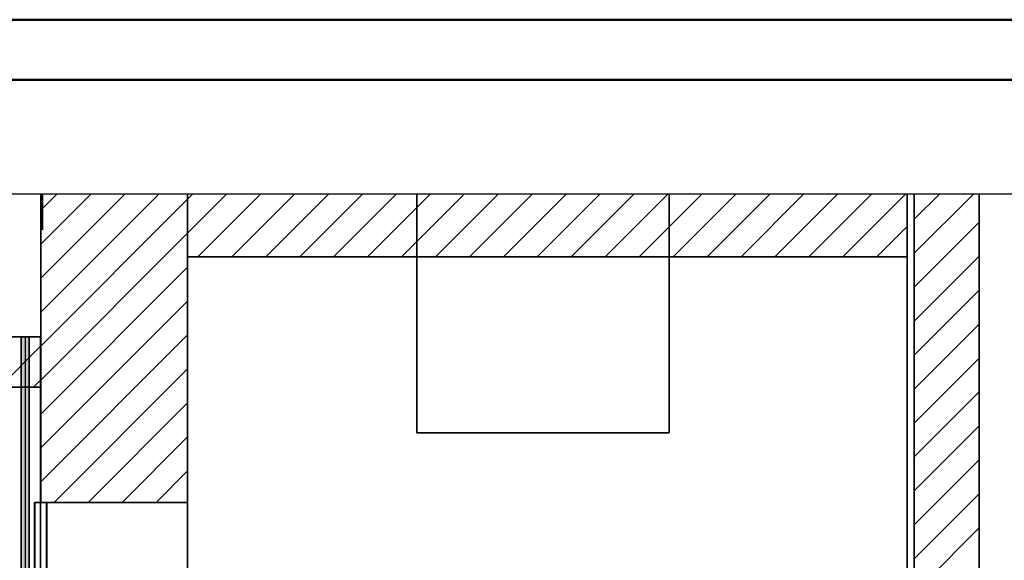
# Model space of a CAD drawing. Extents: x -459 to 541, y -543 to 550.
# Tile 191 of 256: x -418 to -336, y 505 to 550. Entities that reach past the tile are written whole.
import ezdxf
from ezdxf.lldxf.tags import DXFTag

# ---------------------------------------------------------------- set-up
doc = ezdxf.new("R2010")
doc.units = 0
doc.layers.get('0').update_dxf_attribs({"lineweight": 35})
doc.layers.add('_3d_View_', color=7, linetype='Continuous')
for name, color, linetype, lineweight, true_color in [('A_Aussenwand', 3, 'Continuous', 35, 0x00ff00), ('A_Dach', 1, 'Continuous', 35, 0xff0000), ('A_Geschossdecke', 7, 'Continuous', 35, 0x008080), ('A_Innenwand', 7, 'Continuous', 35, 0x80ff80), ('A_Tuer', 7, 'Continuous', 35, 0xbdbbbb), ('Rahmen', 7, 'Continuous', 35, 0x009900), ('Rohrleitung', 1, 'Continuous', 35, 0xff0000), ('Rohrleitung-Shading', 1, 'Continuous', 35, 0xff0000)]:
    doc.layers.add(name, color=color, linetype=linetype, lineweight=lineweight, true_color=true_color)
tags = doc.linetypes.add('STRICHPUNKT2', pattern=[12.7, 6.35, -3.175, 0, -3.175]).pattern_tags.tags
tags[10:11] = [DXFTag(74, 4), DXFTag(75, 0), DXFTag(340, '0'), DXFTag(46, 0.0), DXFTag(50, 0.0), DXFTag(44, 0.0), DXFTag(45, 0.0)]
tags[8:9] = [DXFTag(74, 4), DXFTag(75, 0), DXFTag(340, '0'), DXFTag(46, 0.0), DXFTag(50, 0.0), DXFTag(44, 0.0), DXFTag(45, 0.0)]
tags[6:7] = [DXFTag(74, 4), DXFTag(75, 0), DXFTag(340, '0'), DXFTag(46, 0.0), DXFTag(50, 0.0), DXFTag(44, 0.0), DXFTag(45, 0.0)]
tags[4:5] = [DXFTag(74, 4), DXFTag(75, 0), DXFTag(340, '0'), DXFTag(46, 0.0), DXFTag(50, 0.0), DXFTag(44, 0.0), DXFTag(45, 0.0)]

# ---------------------------------------------------------------- blocks, each defined once
blk = doc.blocks.new('3D-Ansicht-A07ALAKT1N', base_point=(-428.948, 427.085))
at = {"layer": 'Rohrleitung-Shading', "color": 12, "true_color": 0xd90000}
for points in [[(-417.802, 503.647), (-417.465, 503.647), (-417.802, 523.647), (-417.465, 523.647)], [(-417.802, 503.647), (-417.465, 503.647), (-417.802, 523.647), (-417.465, 523.647)], [(-417.465, 503.647), (-417.128, 503.647), (-417.465, 523.647), (-417.128, 523.647)], [(-417.465, 503.647), (-417.128, 503.647), (-417.465, 523.647), (-417.128, 523.647)]]:
    blk.add_solid(points, dxfattribs=at)
blk = doc.blocks.new('Referenz-A07ALC2K1N', base_point=(-424.454, 532.543))
at = {"layer": 'A_Dach', "color": 0, "linetype": 'ByBlock', "ltscale": 0.35}
for p, q in [((-424.454, 535.554), (-424.454, 535.355)), ((-416.029, 532.543), (-416.029, 535.554)), ((-416.029, 535.355), (-416.029, 535.554)), ((-416.029, 535.355), (-416.029, 535.554)), ((-416.029, 535.554), (-416.029, 532.543))]:
    blk.add_line(p, q, dxfattribs=at)
blk = doc.blocks.new('Referenz-A07ALC2M1N', base_point=(-428.948, 451.647))
at = {"layer": 'A_Aussenwand', "color": 0, "linetype": 'ByBlock', "ltscale": 0.35}
for p, q in [((-416.172, 509.847), (-416.172, 535.554)), ((-403.933, 509.847), (-403.933, 535.554)), ((-403.928, 469.847), (-403.928, 535.554)), ((-403.928, 493.647), (-403.928, 535.554)), ((-384.831, 535.554), (-384.831, 515.647)), ((-363.809, 515.647), (-363.809, 535.554)), ((-343.983, 493.647), (-343.983, 535.554)), ((-343.983, 535.554), (-343.983, 493.647)), ((-384.831, 515.647), (-363.809, 515.647)), ((-384.831, 515.647), (-384.831, 515.647)), ((-363.809, 515.647), (-363.809, 515.647)), ((-363.809, 515.647), (-363.809, 515.647)), ((-416.177, 509.847), (-416.177, 469.847)), ((-416.172, 509.847), (-416.177, 509.847)), ((-416.177, 509.847), (-403.932, 509.847)), ((-416.172, 509.847), (-403.933, 509.847)), ((-403.932, 509.847), (-403.933, 509.847)), ((-403.932, 469.847), (-403.932, 509.847))]:
    blk.add_line(p, q, dxfattribs=at)
at = {"layer": 'A_Aussenwand', "color": 0, "linetype": 'ByBlock', "lineweight": 18, "ltscale": 0.18}
for p, q in [((-416.172, 525.694), (-406.312, 535.554)), ((-416.172, 528.522), (-409.141, 535.554)), ((-416.172, 531.351), (-411.969, 535.554)), ((-416.172, 534.179), (-414.797, 535.554)), ((-416.172, 522.865), (-403.933, 535.105)), ((-416.172, 520.037), (-403.933, 532.276)), ((-416.172, 517.209), (-403.933, 529.448)), ((-416.172, 514.38), (-403.933, 526.619)), ((-416.172, 511.552), (-403.933, 523.791)), ((-415.049, 509.847), (-403.933, 520.962)), ((-412.22, 509.847), (-403.933, 518.134)), ((-409.392, 509.847), (-403.933, 515.306)), ((-406.563, 509.847), (-403.933, 512.477)), ((-403.94, 509.642), (-403.933, 509.649)), ((-416.172, 508.723), (-416.172, 508.723)), ((-403.94, 506.814), (-403.933, 506.82)), ((-416.172, 505.895), (-416.172, 505.895))]:
    blk.add_line(p, q, dxfattribs=at)
at = {"layer": 'A_Geschossdecke', "color": 0, "linetype": 'ByBlock', "ltscale": 0.35}
for p, q in [((-403.932, 530.307), (-403.932, 535.554)), ((-403.93, 535.554), (-403.93, 530.307)), ((-343.983, 530.307), (-343.983, 535.554)), ((-343.974, 530.307), (-343.974, 535.554)), ((-403.93, 530.307), (-403.932, 530.307)), ((-403.932, 530.307), (-343.983, 530.307)), ((-403.93, 530.307), (-343.974, 530.307)), ((-343.983, 530.307), (-343.974, 530.307)), ((-428.948, 523.647), (-416.177, 523.647)), ((-416.191, 523.647), (-416.177, 523.647)), ((-416.177, 519.447), (-416.177, 523.647)), ((-428.948, 519.447), (-416.177, 519.447)), ((-416.191, 519.447), (-416.177, 519.447))]:
    blk.add_line(p, q, dxfattribs=at)
at = {"layer": 'A_Geschossdecke', "color": 0, "linetype": 'ByBlock', "lineweight": 18, "ltscale": 0.18}
for p, q in [((-403.93, 532.279), (-400.655, 535.554)), ((-403.93, 535.108), (-403.484, 535.554)), ((-403.074, 530.307), (-397.827, 535.554)), ((-400.245, 530.307), (-394.998, 535.554)), ((-397.417, 530.307), (-392.17, 535.554)), ((-394.589, 530.307), (-389.342, 535.554)), ((-391.76, 530.307), (-386.513, 535.554)), ((-388.932, 530.307), (-383.685, 535.554)), ((-386.103, 530.307), (-380.856, 535.554)), ((-383.275, 530.307), (-378.028, 535.554)), ((-380.447, 530.307), (-375.199, 535.554)), ((-377.618, 530.307), (-372.371, 535.554)), ((-374.79, 530.307), (-369.543, 535.554)), ((-371.961, 530.307), (-366.714, 535.554)), ((-369.133, 530.307), (-363.886, 535.554)), ((-366.304, 530.307), (-361.057, 535.554)), ((-363.476, 530.307), (-358.229, 535.554)), ((-360.648, 530.307), (-355.4, 535.554)), ((-357.819, 530.307), (-352.572, 535.554)), ((-354.991, 530.307), (-349.744, 535.554)), ((-352.162, 530.307), (-346.915, 535.554)), ((-349.334, 530.307), (-344.087, 535.554)), ((-346.505, 530.307), (-343.974, 532.838)), ((-419.591, 519.447), (-416.177, 522.861)), ((-416.762, 519.447), (-416.177, 520.033))]:
    blk.add_line(p, q, dxfattribs=at)
at = {"layer": 'A_Innenwand', "color": 0, "linetype": 'ByBlock', "ltscale": 0.35}
for p, q in [((-343.385, 493.647), (-343.385, 535.554)), ((-343.385, 493.647), (-343.385, 535.554)), ((-337.97, 493.647), (-337.97, 535.554)), ((-337.97, 493.647), (-337.97, 535.554)), ((-428.948, 519.447), (-416.179, 519.447)), ((-428.948, 519.447), (-416.18, 519.447)), ((-416.18, 519.447), (-416.18, 469.847)), ((-416.179, 519.447), (-416.179, 469.847))]:
    blk.add_line(p, q, dxfattribs=at)
at = {"layer": 'A_Innenwand', "color": 0, "linetype": 'ByBlock', "lineweight": 18, "ltscale": 0.18}
for p, q in [((-343.385, 530.599), (-338.43, 535.554)), ((-343.385, 533.427), (-341.258, 535.554)), ((-343.385, 527.77), (-337.97, 533.186)), ((-343.385, 524.942), (-337.97, 530.357)), ((-343.385, 522.114), (-337.97, 527.529)), ((-343.385, 519.285), (-337.97, 524.7)), ((-343.385, 516.457), (-337.97, 521.872)), ((-343.385, 513.628), (-337.97, 519.044)), ((-343.385, 510.8), (-337.97, 516.215)), ((-343.385, 507.971), (-337.97, 513.387)), ((-343.385, 505.143), (-337.97, 510.558)), ((-343.385, 502.315), (-337.97, 507.73))]:
    blk.add_line(p, q, dxfattribs=at)
at = {"layer": 'A_Tuer', "color": 0, "linetype": 'Continuous', "ltscale": 0.35}
for p, q in [((-416.677, 509.847), (-415.677, 509.847)), ((-416.677, 469.847), (-416.677, 509.847)), ((-416.677, 509.847), (-416.672, 509.847)), ((-416.672, 509.847), (-415.672, 509.847)), ((-416.672, 509.847), (-416.672, 479.074)), ((-415.677, 469.847), (-415.677, 509.847)), ((-415.677, 509.847), (-415.672, 509.847)), ((-415.672, 479.075), (-415.672, 509.847))]:
    blk.add_line(p, q, dxfattribs=at)
blk = doc.blocks.new('Stahlrohr nach DIN 2448-A07ALC421N', base_point=(-417.802, 503.647))
at = {"color": 0, "linetype": 'ByBlock', "lineweight": -2, "ltscale": 0.35}
for p, q in [((-417.802, 523.647), (-417.802, 503.647)), ((-417.802, 523.647), (-417.605, 523.647)), ((-417.605, 523.647), (-417.326, 523.647)), ((-417.326, 523.647), (-417.128, 523.647)), ((-417.128, 503.647), (-417.128, 523.647)), ((-417.802, 503.647), (-417.605, 503.647)), ((-417.605, 503.647), (-417.326, 503.647)), ((-417.326, 503.647), (-417.128, 503.647))]:
    blk.add_line(p, q, dxfattribs=at)
at = {"color": 0, "linetype": 'STRICHPUNKT2', "lineweight": 25, "ltscale": 0.25}
blk.add_line((-417.465, 523.647), (-417.465, 503.647), dxfattribs=at)
blk = doc.blocks.new('Stahlrohr nach DIN 2448-A07ALC441N', base_point=(-417.802, 503.647))
at = {"color": 0, "linetype": 'ByBlock', "lineweight": -2, "ltscale": 0.35}
for p, q in [((-417.802, 523.647), (-417.802, 503.647)), ((-417.802, 523.647), (-417.605, 523.647)), ((-417.605, 523.647), (-417.326, 523.647)), ((-417.326, 523.647), (-417.128, 523.647)), ((-417.128, 503.647), (-417.128, 523.647)), ((-417.802, 503.647), (-417.605, 503.647)), ((-417.605, 503.647), (-417.326, 503.647)), ((-417.326, 503.647), (-417.128, 503.647))]:
    blk.add_line(p, q, dxfattribs=at)
at = {"color": 0, "linetype": 'STRICHPUNKT2', "lineweight": 25, "ltscale": 0.25}
blk.add_line((-417.465, 523.647), (-417.465, 503.647), dxfattribs=at)
blk = doc.blocks.new('3D-Ansicht-Rahmen-A07ALC6J1N', base_point=(-428.948, 427.085))
at = {"color": 0, "linetype": 'ByBlock', "lineweight": -2, "ltscale": 0.25}
blk.add_line((-428.948, 535.554), (-188.444, 535.554), dxfattribs=at)

msp = doc.modelspace()

# ---------------------------------------------------------------- linework, layer by layer
at = {"layer": 'Rahmen', "lineweight": 50, "ltscale": 0.5}
for points in [[(540.879, -43.943), (540.879, 550.057), (-459.121, 550.057), (-459.121, -43.943), (190.879, -43.943), (440.879, -43.943), (540.879, -43.943)], [(535.879, -38.943), (535.879, 545.057), (-439.121, 545.057), (-439.121, -38.943), (185.879, -38.943), (435.879, -38.943), (535.879, -38.943)]]:
    msp.add_lwpolyline(points, close=True, dxfattribs=at)

# ---------------------------------------------------------------- block references
at = {"color": 251, "lineweight": 25, "ltscale": 0.25, "true_color": 0x585858}
for name, p in [('Referenz-A07ALC2M1N', (-428.948, 451.647)), ('Referenz-A07ALC2K1N', (-424.454, 532.543))]:
    msp.add_blockref(name, p, dxfattribs=at)
msp.add_blockref('3D-Ansicht-A07ALAKT1N', (-428.948, 427.085))
at = {"layer": '_3d_View_', "color": 7, "linetype": 'Continuous', "lineweight": 25}
msp.add_blockref('3D-Ansicht-Rahmen-A07ALC6J1N', (-428.948, 427.085), dxfattribs=at)
at = {"layer": 'Rohrleitung', "ltscale": 0.35}
for name in ['Stahlrohr nach DIN 2448-A07ALC421N', 'Stahlrohr nach DIN 2448-A07ALC441N']:
    msp.add_blockref(name, (-417.802, 503.647), dxfattribs=at)

doc.saveas('drawing.dxf')
